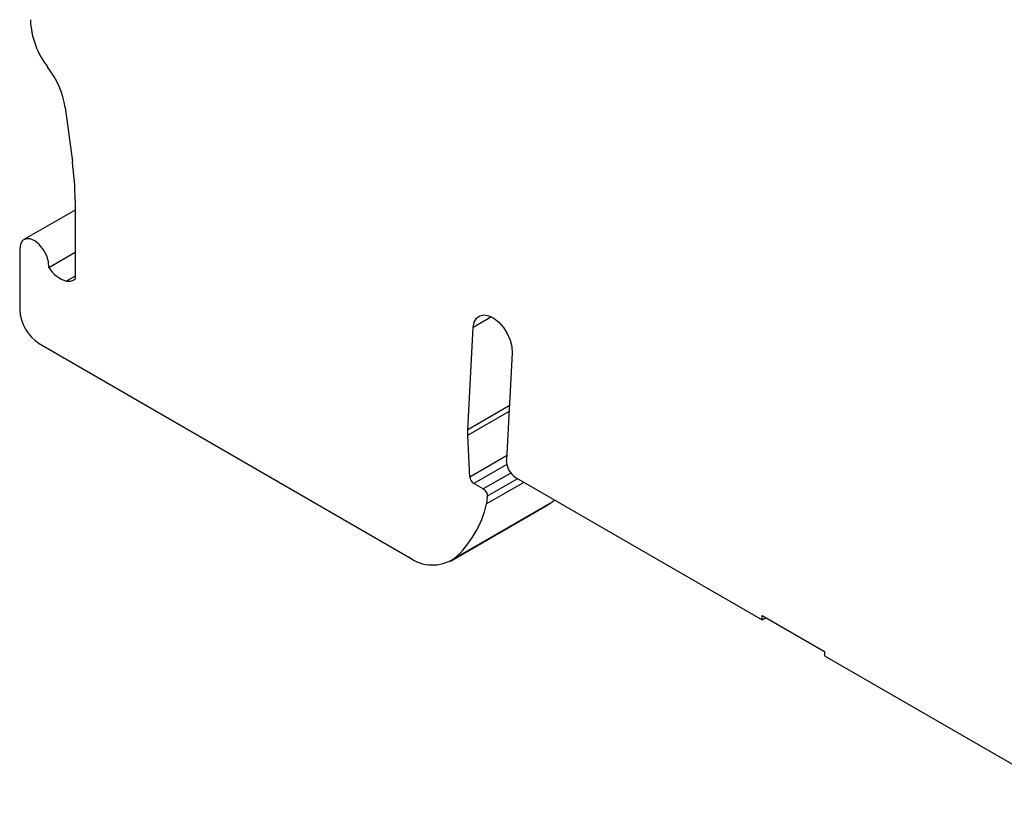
# Model space of a CAD drawing. Header units: millimetres. Extents: x 6 to 273, y 6 to 210.
# Tile 7 of 10: x 203 to 238, y 150 to 179. Entities that reach past the tile are written whole.
import ezdxf

# ---------------------------------------------------------------- set-up
doc = ezdxf.new("R2010")
doc.units = ezdxf.units.MM

msp = doc.modelspace()

# ---------------------------------------------------------------- linework, layer by layer
for p, q in [((204.207, 176.209), (204.47, 174.255)), ((204.569, 172.838), (204.569, 169.996)), ((204.569, 172.492), (202.717, 171.423)), ((202.561, 171.08), (202.561, 168.875)), ((203.62, 170.414), (204.569, 170.962)), ((204.569, 170.095), (204.262, 169.918)), ((219.663, 168.619), (219, 168.236)), ((218.976, 167.782), (219, 168.236)), ((218.8, 164.528), (218.976, 167.782)), ((203.268, 167.65), (216.673, 159.912)), ((220.412, 167.322), (220.202, 163.421)), ((220.308, 165.398), (218.8, 164.528)), ((218.801, 164.327), (220.297, 165.19)), ((218.88, 162.816), (218.801, 164.327)), ((220.21, 163.584), (218.88, 162.816)), ((220.216, 163.271), (219.022, 162.582)), ((220.365, 162.958), (219.367, 162.382)), ((220.607, 162.754), (219.508, 162.12)), ((220.555, 162.785), (229.475, 157.635)), ((219.367, 162.382), (219.022, 162.582)), ((220.837, 162.622), (219.479, 161.838)), ((219.508, 162.12), (219.479, 161.838)), ((218.173, 159.763), (221.709, 161.804)), ((218.31, 159.859), (221.846, 161.9)), ((221.709, 161.804), (221.846, 161.9)), ((221.846, 161.9), (221.938, 161.979)), ((229.475, 157.798), (231.738, 156.492)), ((229.475, 157.635), (229.475, 157.798)), ((229.475, 157.635), (229.616, 157.717)), ((231.738, 156.492), (231.738, 156.329)), ((231.738, 156.329), (241.871, 150.479))]:
    msp.add_line(p, q)
at = {"flags": 128}
for points in [[(203.62, 170.414), (203.608, 170.618), (203.542, 170.837), (203.43, 171.05), (203.282, 171.235), (203.115, 171.372), (202.946, 171.447), (202.792, 171.452), (202.668, 171.387), (202.589, 171.258), (202.561, 171.08)], [(219, 168.236), (219.035, 168.425), (219.116, 168.57), (219.237, 168.661), (219.39, 168.692), (219.564, 168.661), (219.748, 168.57), (219.93, 168.424), (220.096, 168.235), (220.235, 168.015), (220.338, 167.779), (220.399, 167.543), (220.412, 167.322)]]:
    msp.add_lwpolyline(points, dxfattribs=at)
for centre, radius, start, end in [((205.985, 179.528), 3.04, 182.5169, 217.9243), ((201.032, 175.712), 3.213, 8.8887, 37.3196), ((193.95, 172.81), 10.619, 0.1524, 7.8179), ((204.552, 170.957), 1.079, 210.2544, 254.4541), ((204.097, 168.945), 1.537, 182.6055, 237.3944), ((220.686, 164.429), 1.889, 177.0143, 183.1154), ((220.962, 163.427), 0.761, 180.4191, 237.5877), ((219.189, 162.843), 0.31, 184.8352, 237.2443), ((215.874, 162.632), 3.692, 311.3038, 347.574), ((217.53, 161.048), 1.422, 232.9848, 303.2903)]:
    msp.add_arc(centre, radius, start, end)
for points, knots in [([(204.262, 169.918), (204.328, 169.907), (204.388, 169.911), (204.49, 169.94), (204.533, 169.964), (204.569, 169.996)], [0, 0, 0, 0, 0.25, 0.25, 0.4638839, 0.4638839, 0.4638839, 0.4638839]), ([(219.367, 162.382), (219.407, 162.359), (219.446, 162.316), (219.499, 162.218), (219.512, 162.163), (219.508, 162.12)], [0, 0, 0, 0, 0.5, 0.5, 1, 1, 1, 1])]:
    msp.add_open_spline(points, degree=3, knots=knots)

doc.saveas('drawing.dxf')
